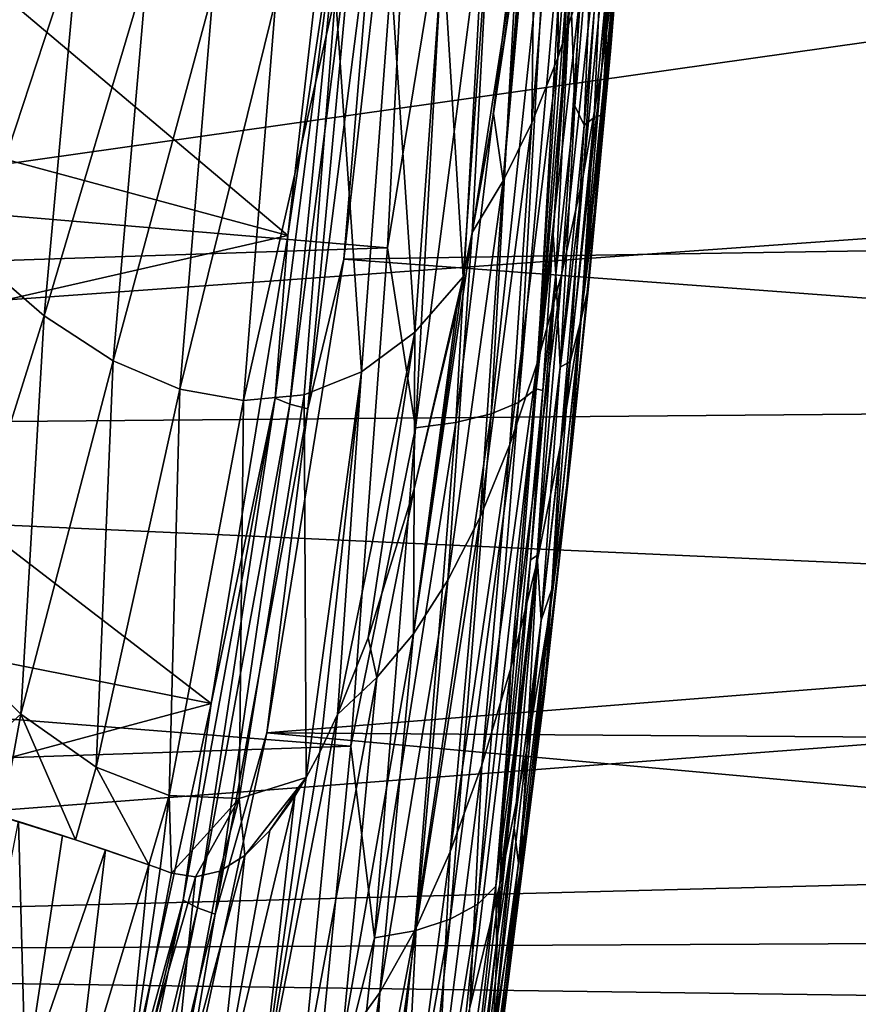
# Model space of a CAD drawing. Header units: metres. Extents: x -160 to 52, y -25 to 25.
# Tile 126 of 168: x 10.54 to 14.55, y -10.61 to -5.89. Entities that reach past the tile are written whole.
import ezdxf

# ---------------------------------------------------------------- set-up
doc = ezdxf.new("R2010")
doc.units = ezdxf.units.M
doc.layers.add('solid_509089_SW0001', color=7, linetype='CONTINUOUS')

msp = doc.modelspace()

# ---------------------------------------------------------------- linework, layer by layer
at = {"layer": 'solid_509089_SW0001'}
for points in [[(13.114517, -6.075249, 230.86377), (13.128392, -4.714648, 229.752594), (13.238027, -4.477911, 230.967117)], [(13.225465, -5.730025, 232.108063), (13.114517, -6.075249, 230.86377), (13.238027, -4.477911, 230.967117)], [(13.485181, -4.441827, 238.561005), (13.416206, -5.322952, 238.953445), (13.368326, -6.026115, 237.835876)], [(13.447711, -5.035224, 237.40303), (13.485181, -4.441827, 238.561005), (13.368326, -6.026115, 237.835876)], [(-8.911289, -5.186533, 249.863678), (12.29851, -6.984827, 244.92775), (12.425068, -4.501624, 245.572189)], [(12.425068, -4.501624, 245.572189), (12.29851, -6.984827, 244.92775), (12.575057, -5.293834, 245.340805)], [(13.464985, -4.513536, 235.790436), (13.393269, -5.60151, 236.228302), (13.322344, -6.137797, 235.037888)], [(13.464985, -4.513536, 235.790436), (13.322344, -6.137797, 235.037888), (13.401304, -4.946964, 234.572189)], [(12.082389, -4.634508, -23.980715), (11.820277, -6.926814, -23.418613), (9.599856, -5.053494, -18.656906)], [(12.081208, -5.19661, -23.944105), (11.820277, -6.926814, -23.418613), (12.082389, -4.634508, -23.980715)], [(12.989505, -6.387191, 229.612427), (13.006884, -4.934516, 228.553223), (13.128392, -4.714648, 229.752594)], [(13.114517, -6.075249, 230.86377), (12.989505, -6.387191, 229.612427), (13.128392, -4.714648, 229.752594)], [(26.56304, -6.809122, -23.638865), (12.088344, -7.040204, -23.571074), (12.35171, -4.720294, -24.142883)], [(12.239733, -5.231535, -24.030413), (12.35171, -4.720294, -24.142883), (12.088344, -7.040204, -23.571074)], [(26.524895, -5.47312, -23.983431), (26.56304, -6.809122, -23.638865), (12.35171, -4.720294, -24.142883)], [(12.851494, -6.664154, 228.354813), (12.98947, -5.07739, 228.472488), (13.006884, -4.934516, 228.553223)], [(12.989505, -6.387191, 229.612427), (12.851494, -6.664154, 228.354813), (13.006884, -4.934516, 228.553223)], [(13.401304, -4.946964, 234.572189), (13.322344, -6.137797, 235.037888), (13.235407, -6.64127, 233.832886)], [(13.401304, -4.946964, 234.572189), (13.235407, -6.64127, 233.832886), (13.321303, -5.35324, 233.344467)], [(13.195461, -6.304494, 242.954926), (13.246039, -5.018043, 243.709915), (13.17452, -5.724826, 244.11026)], [(13.286837, -5.229659, 242.761429), (13.246039, -5.018043, 243.709915), (13.195461, -6.304494, 242.954926)], [(13.447711, -5.035224, 237.40303), (13.368326, -6.026115, 237.835876), (13.303608, -6.697527, 236.694824)], [(13.393269, -5.60151, 236.228302), (13.447711, -5.035224, 237.40303), (13.303608, -6.697527, 236.694824)], [(11.820277, -6.926814, -23.418613), (9.459496, -6.288661, -18.355898), (9.599856, -5.053494, -18.656906)], [(12.70325, -6.911563, 227.114044), (12.98947, -5.07739, 228.472488), (12.805649, -6.341528, 227.608658)], [(12.78785, -5.335807, 226.688171), (12.98947, -5.07739, 228.472488), (12.70325, -6.911563, 227.114044)], [(12.805649, -6.341528, 227.608658), (12.98947, -5.07739, 228.472488), (12.952579, -5.363985, 228.300919)], [(12.851494, -6.664154, 228.354813), (12.952579, -5.363985, 228.300919), (12.98947, -5.07739, 228.472488)], [(-9.064226, -7.692087, 249.129684), (12.29851, -6.984827, 244.92775), (-8.911289, -5.186533, 249.863678)], [(13.151888, -5.170276, 244.70874), (13.067178, -5.213637, 244.907364), (12.925372, -7.726161, 244.144669)], [(13.010113, -7.661237, 243.951538), (13.151888, -5.170276, 244.70874), (12.925372, -7.726161, 244.144669)], [(13.166463, -5.599791, 244.387115), (13.151888, -5.170276, 244.70874), (13.010113, -7.661237, 243.951538)], [(12.081208, -5.19661, -23.944105), (11.760001, -7.705571, -23.255274), (11.820277, -6.926814, -23.418613)], [(11.830917, -7.734215, -23.308268), (11.760001, -7.705571, -23.255274), (12.081208, -5.19661, -23.944105)], [(12.153303, -5.21604, -23.999628), (11.830917, -7.734215, -23.308268), (12.081208, -5.19661, -23.944105)], [(11.916407, -7.757059, -23.337036), (11.830917, -7.734215, -23.308268), (12.153303, -5.21604, -23.999628)], [(12.239733, -5.231535, -24.030413), (11.916407, -7.757059, -23.337036), (12.153303, -5.21604, -23.999628)], [(12.239733, -5.231535, -24.030413), (12.088344, -7.040204, -23.571074), (11.916407, -7.757059, -23.337036)], [(13.067178, -5.213637, 244.907364), (12.936394, -5.250488, 245.087753), (12.794517, -7.781591, 244.320755)], [(12.925372, -7.726161, 244.144669), (13.067178, -5.213637, 244.907364), (12.794517, -7.781591, 244.320755)], [(13.239638, -6.397914, 241.865356), (13.286837, -5.229659, 242.761429), (13.195461, -6.304494, 242.954926)], [(13.331491, -5.362702, 241.664993), (13.286837, -5.229659, 242.761429), (13.239638, -6.397914, 241.865356)], [(10.315347, -7.018869, 212.681519), (10.480846, -5.2619, 212.546219), (10.81918, -5.484783, 214.295288)], [(12.767759, -5.277771, 245.235443), (12.575057, -5.293834, 245.340805), (12.432935, -7.847694, 244.570007)], [(12.625773, -7.822942, 244.465698), (12.767759, -5.277771, 245.235443), (12.432935, -7.847694, 244.570007)], [(12.936394, -5.250488, 245.087753), (12.767759, -5.277771, 245.235443), (12.625773, -7.822942, 244.465698)], [(12.794517, -7.781591, 244.320755), (12.936394, -5.250488, 245.087753), (12.625773, -7.822942, 244.465698)], [(19.132923, -5.354713, 24.010143), (1.200001, -5.317557, 24.0184), (1.200001, -7.897433, 23.297865)], [(12.29851, -6.984827, 244.92775), (12.432935, -7.847694, 244.570007), (12.575057, -5.293834, 245.340805)], [(13.32613, -6.347553, 239.224289), (13.368326, -6.026115, 237.835876), (13.416206, -5.322952, 238.953445)], [(13.37272, -5.489883, 240.297043), (13.32613, -6.347553, 239.224289), (13.416206, -5.322952, 238.953445)], [(19.825371, -6.567801, 23.707043), (19.132923, -5.354713, 24.010143), (1.200001, -7.897433, 23.297865)], [(12.78785, -5.335807, 226.688171), (12.661357, -7.124455, 226.90834), (12.562895, -5.542234, 224.915176)], [(12.78785, -5.335807, 226.688171), (12.70325, -6.911563, 227.114044), (12.661357, -7.124455, 226.90834)], [(12.851494, -6.664154, 228.354813), (12.805649, -6.341528, 227.608658), (12.952579, -5.363985, 228.300919)], [(13.321303, -5.35324, 233.344467), (13.235407, -6.64127, 233.832886), (13.132932, -7.109112, 232.61441)], [(13.321303, -5.35324, 233.344467), (13.132932, -7.109112, 232.61441), (13.225465, -5.730025, 232.108063)], [(13.287825, -6.361536, 240.68782), (13.331491, -5.362702, 241.664993), (13.239638, -6.397914, 241.865356)], [(13.287825, -6.361536, 240.68782), (13.37272, -5.489883, 240.297043), (13.331491, -5.362702, 241.664993)], [(10.654176, -7.31127, 214.434479), (10.315347, -7.018869, 212.681519), (10.81918, -5.484783, 214.295288)], [(10.654176, -7.31127, 214.434479), (10.81918, -5.484783, 214.295288), (11.14708, -5.648908, 216.053497)], [(13.287825, -6.361536, 240.68782), (13.32613, -6.347553, 239.224289), (13.37272, -5.489883, 240.297043)], [(12.428638, -7.389786, 225.116089), (12.315974, -5.688329, 223.139862), (12.562895, -5.542234, 224.915176)], [(12.428638, -7.389786, 225.116089), (12.562895, -5.542234, 224.915176), (12.661357, -7.124455, 226.90834)], [(13.132641, -6.23462, 244.208572), (13.166463, -5.599791, 244.387115), (13.010113, -7.661237, 243.951538)], [(13.17452, -5.724826, 244.11026), (13.166463, -5.599791, 244.387115), (13.132641, -6.23462, 244.208572)], [(13.393269, -5.60151, 236.228302), (13.303608, -6.697527, 236.694824), (13.22268, -7.333839, 235.531662)], [(13.322344, -6.137797, 235.037888), (13.393269, -5.60151, 236.228302), (13.22268, -7.333839, 235.531662)], [(10.984042, -7.526684, 216.200317), (10.654176, -7.31127, 214.434479), (11.14708, -5.648908, 216.053497)], [(10.984042, -7.526684, 216.200317), (11.14708, -5.648908, 216.053497), (11.462632, -5.75244, 217.818985)], [(12.173742, -7.58047, 223.33165), (12.049006, -5.77234, 221.36409), (12.315974, -5.688329, 223.139862)], [(12.428638, -7.389786, 225.116089), (12.173742, -7.58047, 223.33165), (12.315974, -5.688329, 223.139862)], [(11.302944, -7.662748, 217.975983), (10.984042, -7.526684, 216.200317), (11.462632, -5.75244, 217.818985)], [(11.302944, -7.662748, 217.975983), (11.462632, -5.75244, 217.818985), (11.763916, -5.793743, 219.589813)], [(13.225465, -5.730025, 232.108063), (13.132932, -7.109112, 232.61441), (13.015656, -7.53878, 231.383591)], [(13.225465, -5.730025, 232.108063), (13.015656, -7.53878, 231.383591), (13.114517, -6.075249, 230.86377)], [(13.17452, -5.724826, 244.11026), (13.132641, -6.23462, 244.208572), (13.091748, -6.922973, 243.991653)], [(13.17452, -5.724826, 244.11026), (13.091748, -6.922973, 243.991653), (13.104283, -7.111024, 243.44487)], [(13.195461, -6.304494, 242.954926), (13.17452, -5.724826, 244.11026), (13.104283, -7.111024, 243.44487)], [(11.608873, -7.717344, 219.758499), (11.302944, -7.662748, 217.975983), (11.763916, -5.793743, 219.589813)], [(11.608873, -7.717344, 219.758499), (11.763916, -5.793743, 219.589813), (12.049006, -5.77234, 221.36409)], [(11.899815, -7.689876, 221.544754), (11.608873, -7.717344, 219.758499), (12.049006, -5.77234, 221.36409)], [(12.173742, -7.58047, 223.33165), (11.899815, -7.689876, 221.544754), (12.049006, -5.77234, 221.36409)], [(13.26148, -7.170852, 238.117599), (13.303608, -6.697527, 236.694824), (13.368326, -6.026115, 237.835876)], [(13.32613, -6.347553, 239.224289), (13.26148, -7.170852, 238.117599), (13.368326, -6.026115, 237.835876)], [(13.114517, -6.075249, 230.86377), (13.015656, -7.53878, 231.383591), (12.884777, -7.928191, 230.141586)], [(13.114517, -6.075249, 230.86377), (12.884777, -7.928191, 230.141586), (12.989505, -6.387191, 229.612427)], [(13.322344, -6.137797, 235.037888), (13.22268, -7.333839, 235.531662), (13.126173, -7.931782, 234.347824)], [(13.235407, -6.64127, 233.832886), (13.322344, -6.137797, 235.037888), (13.126173, -7.931782, 234.347824)], [(13.091748, -6.922973, 243.991653), (13.132641, -6.23462, 244.208572), (13.010113, -7.661237, 243.951538)], [(11.820277, -6.926814, -23.418613), (9.288548, -7.505378, -17.989304), (9.459496, -6.288661, -18.355898)], [(13.124846, -7.557076, 242.126678), (13.195461, -6.304494, 242.954926), (13.104283, -7.111024, 243.44487)], [(13.239638, -6.397914, 241.865356), (13.195461, -6.304494, 242.954926), (13.124846, -7.557076, 242.126678)], [(12.851494, -6.664154, 228.354813), (12.70325, -6.911563, 227.114044), (12.805649, -6.341528, 227.608658)], [(13.287825, -6.361536, 240.68782), (13.239638, -6.397914, 241.865356), (13.172321, -7.530561, 240.90863)], [(13.225623, -7.326603, 239.665771), (13.287825, -6.361536, 240.68782), (13.172321, -7.530561, 240.90863)], [(13.225623, -7.326603, 239.665771), (13.26148, -7.170852, 238.117599), (13.32613, -6.347553, 239.224289)], [(13.225623, -7.326603, 239.665771), (13.32613, -6.347553, 239.224289), (13.287825, -6.361536, 240.68782)], [(12.989505, -6.387191, 229.612427), (12.884777, -7.928191, 230.141586), (12.741532, -8.275307, 228.889557)], [(12.989505, -6.387191, 229.612427), (12.741532, -8.275307, 228.889557), (12.851494, -6.664154, 228.354813)], [(13.172321, -7.530561, 240.90863), (13.239638, -6.397914, 241.865356), (13.124846, -7.557076, 242.126678)], [(20.694221, -7.72908, 23.354256), (19.825371, -6.567801, 23.707043), (1.200001, -7.897433, 23.297865)], [(13.235407, -6.64127, 233.832886), (13.126173, -7.931782, 234.347824), (13.014718, -8.48809, 233.144714)], [(13.132932, -7.109112, 232.61441), (13.235407, -6.64127, 233.832886), (13.014718, -8.48809, 233.144714)], [(12.851494, -6.664154, 228.354813), (12.741532, -8.275307, 228.889557), (12.587134, -8.578106, 227.628693)], [(12.851494, -6.664154, 228.354813), (12.587134, -8.578106, 227.628693), (12.70325, -6.911563, 227.114044)], [(13.179438, -7.955286, 236.97847), (13.22268, -7.333839, 235.531662), (13.303608, -6.697527, 236.694824)], [(13.26148, -7.170852, 238.117599), (13.179438, -7.955286, 236.97847), (13.303608, -6.697527, 236.694824)], [(26.56304, -6.809122, -23.638865), (26.609774, -8.123824, -23.219894), (12.088344, -7.040204, -23.571074)], [(11.820277, -6.926814, -23.418613), (11.452886, -9.16827, -22.630739), (9.288548, -7.505378, -17.989304)], [(11.760001, -7.705571, -23.255274), (11.452886, -9.16827, -22.630739), (11.820277, -6.926814, -23.418613)], [(12.70325, -6.911563, 227.114044), (12.587134, -8.578106, 227.628693), (12.422157, -8.835021, 226.360443)], [(12.661357, -7.124455, 226.90834), (12.70325, -6.911563, 227.114044), (12.422157, -8.835021, 226.360443)], [(13.042269, -7.669604, 243.728012), (13.091748, -6.922973, 243.991653), (13.010113, -7.661237, 243.951538)], [(13.104283, -7.111024, 243.44487), (13.091748, -6.922973, 243.991653), (13.042269, -7.669604, 243.728012)], [(-9.064226, -7.692087, 249.129684), (12.122733, -9.373464, 244.010498), (12.29851, -6.984827, 244.92775)], [(10.654176, -7.31127, 214.434479), (10.170249, -8.851454, 213.195068), (10.315347, -7.018869, 212.681519)], [(12.29851, -6.984827, 244.92775), (12.122733, -9.373464, 244.010498), (12.432935, -7.847694, 244.570007)], [(26.609774, -8.123824, -23.219894), (11.719597, -9.309138, -22.770594), (12.088344, -7.040204, -23.571074)], [(11.916407, -7.757059, -23.337036), (12.088344, -7.040204, -23.571074), (11.719597, -9.309138, -22.770594)], [(13.132932, -7.109112, 232.61441), (13.014718, -8.48809, 233.144714), (12.889033, -8.999778, 231.923859)], [(13.015656, -7.53878, 231.383591), (13.132932, -7.109112, 232.61441), (12.889033, -8.999778, 231.923859)], [(13.104283, -7.111024, 243.44487), (13.042269, -7.669604, 243.728012), (12.982306, -8.47973, 243.407211)], [(13.104283, -7.111024, 243.44487), (12.982306, -8.47973, 243.407211), (13.014219, -8.459773, 242.693436)], [(13.124846, -7.557076, 242.126678), (13.104283, -7.111024, 243.44487), (13.014219, -8.459773, 242.693436)], [(12.628752, -7.282952, 226.74707), (12.661357, -7.124455, 226.90834), (12.422157, -8.835021, 226.360443)], [(12.42584, -8.140494, 225.722549), (12.661357, -7.124455, 226.90834), (12.628752, -7.282952, 226.74707)], [(12.428638, -7.389786, 225.116089), (12.661357, -7.124455, 226.90834), (12.42584, -8.140494, 225.722549)], [(13.145506, -8.252617, 238.600449), (13.179438, -7.955286, 236.97847), (13.26148, -7.170852, 238.117599)], [(13.145506, -8.252617, 238.600449), (13.26148, -7.170852, 238.117599), (13.225623, -7.326603, 239.665771)], [(10.654176, -7.31127, 214.434479), (10.541555, -9.219895, 215.131927), (10.170249, -8.851454, 213.195068)], [(10.984042, -7.526684, 216.200317), (10.541555, -9.219895, 215.131927), (10.654176, -7.31127, 214.434479)], [(12.42584, -8.140494, 225.722549), (12.628752, -7.282952, 226.74707), (12.422157, -8.835021, 226.360443)], [(13.080743, -8.696834, 235.808823), (13.126173, -7.931782, 234.347824), (13.22268, -7.333839, 235.531662)], [(13.179438, -7.955286, 236.97847), (13.080743, -8.696834, 235.808823), (13.22268, -7.333839, 235.531662)], [(13.225623, -7.326603, 239.665771), (13.172321, -7.530561, 240.90863), (13.085559, -8.621223, 239.893356)], [(13.145506, -8.252617, 238.600449), (13.225623, -7.326603, 239.665771), (13.085559, -8.621223, 239.893356)], [(12.428638, -7.389786, 225.116089), (12.205742, -8.853603, 224.58461), (12.059255, -9.222102, 223.816299)], [(12.428638, -7.389786, 225.116089), (12.059255, -9.222102, 223.816299), (12.173742, -7.58047, 223.33165)], [(12.428638, -7.389786, 225.116089), (12.42584, -8.140494, 225.722549), (12.205742, -8.853603, 224.58461)], [(11.452886, -9.16827, -22.630739), (9.087468, -8.699307, -17.558084), (9.288548, -7.505378, -17.989304)], [(10.984042, -7.526684, 216.200317), (10.903477, -9.473738, 217.088135), (10.541555, -9.219895, 215.131927)], [(11.302944, -7.662748, 217.975983), (10.903477, -9.473738, 217.088135), (10.984042, -7.526684, 216.200317)], [(13.015656, -7.53878, 231.383591), (12.889033, -8.999778, 231.923859), (12.750012, -9.464421, 230.686996)], [(12.884777, -7.928191, 230.141586), (13.015656, -7.53878, 231.383591), (12.750012, -9.464421, 230.686996)], [(13.172321, -7.530561, 240.90863), (13.124846, -7.557076, 242.126678), (13.034839, -8.769126, 241.227554)], [(13.085559, -8.621223, 239.893356), (13.172321, -7.530561, 240.90863), (13.034839, -8.769126, 241.227554)], [(12.173742, -7.58047, 223.33165), (11.908466, -9.52272, 223.0159), (11.899815, -7.689876, 221.544754)], [(12.173742, -7.58047, 223.33165), (11.973372, -9.402591, 223.361588), (11.908466, -9.52272, 223.0159)], [(12.173742, -7.58047, 223.33165), (12.059255, -9.222102, 223.816299), (11.973372, -9.402591, 223.361588)], [(13.034839, -8.769126, 241.227554), (13.124846, -7.557076, 242.126678), (13.014219, -8.459773, 242.693436)], [(11.302944, -7.662748, 217.975983), (11.253219, -9.609292, 219.057938), (10.903477, -9.473738, 217.088135)], [(11.608873, -7.717344, 219.758499), (11.253219, -9.609292, 219.057938), (11.302944, -7.662748, 217.975983)], [(13.010113, -7.661237, 243.951538), (12.925372, -7.726161, 244.144669), (12.730844, -10.129534, 243.096054)], [(12.816755, -10.043834, 242.911026), (13.010113, -7.661237, 243.951538), (12.730844, -10.129534, 243.096054)], [(13.042269, -7.669604, 243.728012), (13.010113, -7.661237, 243.951538), (12.816755, -10.043834, 242.911026)], [(12.982306, -8.47973, 243.407211), (13.042269, -7.669604, 243.728012), (12.816755, -10.043834, 242.911026)], [(-9.275437, -10.093714, 248.116028), (12.122733, -9.373464, 244.010498), (-9.064226, -7.692087, 249.129684)], [(21.743584, -8.820248, 22.964388), (20.694221, -7.72908, 23.354256), (1.200001, -7.897433, 23.297865)], [(11.608873, -7.717344, 219.758499), (11.587973, -9.624125, 221.035477), (11.253219, -9.609292, 219.057938)], [(11.760001, -7.705571, -23.255274), (11.319366, -10.111139, -22.310331), (11.452886, -9.16827, -22.630739)], [(11.388698, -10.148442, -22.359924), (11.319366, -10.111139, -22.310331), (11.760001, -7.705571, -23.255274)], [(11.830917, -7.734215, -23.308268), (11.388698, -10.148442, -22.359924), (11.760001, -7.705571, -23.255274)], [(11.472923, -10.17819, -22.385983), (11.388698, -10.148442, -22.359924), (11.830917, -7.734215, -23.308268)], [(11.916407, -7.757059, -23.337036), (11.472923, -10.17819, -22.385983), (11.830917, -7.734215, -23.308268)], [(11.899815, -7.689876, 221.544754), (11.908466, -9.52272, 223.0159), (11.587973, -9.624125, 221.035477)], [(11.899815, -7.689876, 221.544754), (11.587973, -9.624125, 221.035477), (11.608873, -7.717344, 219.758499)], [(12.925372, -7.726161, 244.144669), (12.794517, -7.781591, 244.320755), (12.598861, -10.202868, 243.265411)], [(12.730844, -10.129534, 243.096054), (12.925372, -7.726161, 244.144669), (12.598861, -10.202868, 243.265411)], [(11.916407, -7.757059, -23.337036), (11.719597, -9.309138, -22.770594), (11.472923, -10.17819, -22.385983)], [(12.794517, -7.781591, 244.320755), (12.625773, -7.822942, 244.465698), (12.429123, -10.257776, 243.405563)], [(12.598861, -10.202868, 243.265411), (12.794517, -7.781591, 244.320755), (12.429123, -10.257776, 243.405563)], [(12.625773, -7.822942, 244.465698), (12.432935, -7.847694, 244.570007), (12.235489, -10.290904, 243.507324)], [(12.429123, -10.257776, 243.405563), (12.625773, -7.822942, 244.465698), (12.235489, -10.290904, 243.507324)], [(12.122733, -9.373464, 244.010498), (12.235489, -10.290904, 243.507324), (12.432935, -7.847694, 244.570007)], [(21.743584, -8.820248, 22.964388), (1.200001, -7.897433, 23.297865), (1.200001, -10.383676, 22.301104)], [(12.884777, -7.928191, 230.141586), (12.750012, -9.464421, 230.686996), (12.598567, -9.879658, 229.435837)], [(12.741532, -8.275307, 228.889557), (12.884777, -7.928191, 230.141586), (12.598567, -9.879658, 229.435837)], [(12.966142, -9.391522, 234.610611), (13.014718, -8.48809, 233.144714), (13.126173, -7.931782, 234.347824)], [(13.080743, -8.696834, 235.808823), (12.966142, -9.391522, 234.610611), (13.126173, -7.931782, 234.347824)], [(13.048161, -9.134636, 237.493774), (13.080743, -8.696834, 235.808823), (13.179438, -7.955286, 236.97847)], [(13.048161, -9.134636, 237.493774), (13.179438, -7.955286, 236.97847), (13.145506, -8.252617, 238.600449)], [(26.609774, -8.123824, -23.219894), (26.66515, -9.413172, -22.727785), (11.719597, -9.309138, -22.770594)], [(12.205742, -8.853603, 224.58461), (12.42584, -8.140494, 225.722549), (12.246522, -9.044952, 225.086533)], [(12.42584, -8.140494, 225.722549), (12.422157, -8.835021, 226.360443), (12.246522, -9.044952, 225.086533)], [(13.145506, -8.252617, 238.600449), (13.085559, -8.621223, 239.893356), (12.980042, -9.663606, 238.821716)], [(13.048161, -9.134636, 237.493774), (13.145506, -8.252617, 238.600449), (12.980042, -9.663606, 238.821716)], [(12.741532, -8.275307, 228.889557), (12.598567, -9.879658, 229.435837), (12.435604, -10.243139, 228.17215)], [(12.587134, -8.578106, 227.628693), (12.741532, -8.275307, 228.889557), (12.435604, -10.243139, 228.17215)], [(12.909454, -9.359047, 243.015976), (12.982306, -8.47973, 243.407211), (12.816755, -10.043834, 242.911026)], [(13.014219, -8.459773, 242.693436), (12.909454, -9.359047, 243.015976), (12.820696, -10.312822, 242.537735)], [(13.014219, -8.459773, 242.693436), (12.820696, -10.312822, 242.537735), (12.904965, -9.764005, 241.85878)], [(12.836385, -10.0354, 233.385818), (12.889033, -8.999778, 231.923859), (13.014718, -8.48809, 233.144714)], [(12.966142, -9.391522, 234.610611), (12.836385, -10.0354, 233.385818), (13.014718, -8.48809, 233.144714)], [(13.034839, -8.769126, 241.227554), (13.014219, -8.459773, 242.693436), (12.904965, -9.764005, 241.85878)], [(13.014219, -8.459773, 242.693436), (12.982306, -8.47973, 243.407211), (12.909454, -9.359047, 243.015976)], [(12.587134, -8.578106, 227.628693), (12.435604, -10.243139, 228.17215), (12.261867, -10.552962, 226.897827)], [(12.422157, -8.835021, 226.360443), (12.587134, -8.578106, 227.628693), (12.261867, -10.552962, 226.897827)], [(13.085559, -8.621223, 239.893356), (13.034839, -8.769126, 241.227554), (12.926086, -9.933985, 240.259995)], [(12.980042, -9.663606, 238.821716), (13.085559, -8.621223, 239.893356), (12.926086, -9.933985, 240.259995)], [(11.452886, -9.16827, -22.630739), (8.856777, -9.866577, -17.063366), (9.087468, -8.699307, -17.558084)], [(12.934362, -9.968208, 236.34816), (12.966142, -9.391522, 234.610611), (13.080743, -8.696834, 235.808823)], [(12.934362, -9.968208, 236.34816), (13.080743, -8.696834, 235.808823), (13.048161, -9.134636, 237.493774)], [(12.926086, -9.933985, 240.259995), (13.034839, -8.769126, 241.227554), (12.904965, -9.764005, 241.85878)], [(22.973623, -9.81916, 22.555353), (21.743584, -8.820248, 22.964388), (1.200001, -10.383676, 22.301104)], [(10.170249, -8.851454, 213.195068), (10.541555, -9.219895, 215.131927), (10.110023, -9.611962, 213.472153)], [(12.205742, -8.853603, 224.58461), (12.246522, -9.044952, 225.086533), (12.059255, -9.222102, 223.816299)], [(12.422157, -8.835021, 226.360443), (12.261867, -10.552962, 226.897827), (12.077876, -10.807826, 225.614975)], [(12.246522, -9.044952, 225.086533), (12.422157, -8.835021, 226.360443), (12.077876, -10.807826, 225.614975)], [(12.692289, -10.625033, 232.136658), (12.750012, -9.464421, 230.686996), (12.889033, -8.999778, 231.923859)], [(12.836385, -10.0354, 233.385818), (12.692289, -10.625033, 232.136658), (12.889033, -8.999778, 231.923859)], [(12.246522, -9.044952, 225.086533), (12.077876, -10.807826, 225.614975), (11.884137, -11.006472, 224.325714)], [(12.059255, -9.222102, 223.816299), (12.246522, -9.044952, 225.086533), (11.884137, -11.006472, 224.325714)], [(13.048161, -9.134636, 237.493774), (12.980042, -9.663606, 238.821716), (12.856596, -10.652065, 237.69664)], [(12.934362, -9.968208, 236.34816), (13.048161, -9.134636, 237.493774), (12.856596, -10.652065, 237.69664)], [(11.452886, -9.16827, -22.630739), (10.980576, -11.341243, -21.617867), (8.856777, -9.866577, -17.063366)], [(11.319366, -10.111139, -22.310331), (10.980576, -11.341243, -21.617867), (11.452886, -9.16827, -22.630739)], [(10.541555, -9.219895, 215.131927), (10.452201, -9.711836, 215.070847), (10.110023, -9.611962, 213.472153)], [(10.541555, -9.219895, 215.131927), (10.803768, -9.822347, 216.845459), (10.452201, -9.711836, 215.070847)], [(10.541555, -9.219895, 215.131927), (10.903477, -9.473738, 217.088135), (10.803768, -9.822347, 216.845459)], [(12.059255, -9.222102, 223.816299), (11.884137, -11.006472, 224.325714), (11.681174, -11.147669, 223.032166)], [(11.973372, -9.402591, 223.361588), (12.059255, -9.222102, 223.816299), (11.681174, -11.147669, 223.032166)], [(26.729221, -10.673163, -22.164015), (11.245987, -11.507751, -21.742393), (11.719597, -9.309138, -22.770594)], [(11.472923, -10.17819, -22.385983), (11.719597, -9.309138, -22.770594), (11.245987, -11.507751, -21.742393)], [(26.66515, -9.413172, -22.727785), (26.729221, -10.673163, -22.164015), (11.719597, -9.309138, -22.770594)], [(-9.275437, -10.093714, 248.116028), (11.899337, -11.6415, 242.830963), (12.122733, -9.373464, 244.010498)], [(12.122733, -9.373464, 244.010498), (11.899337, -11.6415, 242.830963), (12.235489, -10.290904, 243.507324)], [(12.820696, -10.312822, 242.537735), (12.909454, -9.359047, 243.015976), (12.816755, -10.043834, 242.911026)], [(11.908466, -9.52272, 223.0159), (11.973372, -9.402591, 223.361588), (11.681174, -11.147669, 223.032166)], [(12.804893, -10.748919, 235.166077), (12.836385, -10.0354, 233.385818), (12.966142, -9.391522, 234.610611)], [(12.804893, -10.748919, 235.166077), (12.966142, -9.391522, 234.610611), (12.934362, -9.968208, 236.34816)], [(10.903477, -9.473738, 217.088135), (11.154376, -9.941914, 218.771683), (10.803768, -9.822347, 216.845459)], [(10.903477, -9.473738, 217.088135), (11.253219, -9.609292, 219.057938), (11.154376, -9.941914, 218.771683)], [(12.534747, -11.15753, 230.86557), (12.598567, -9.879658, 229.435837), (12.750012, -9.464421, 230.686996)], [(12.692289, -10.625033, 232.136658), (12.534747, -11.15753, 230.86557), (12.750012, -9.464421, 230.686996)], [(11.587973, -9.624125, 221.035477), (11.908466, -9.52272, 223.0159), (11.614335, -9.897635, 221.416611)], [(11.614335, -9.897635, 221.416611), (11.908466, -9.52272, 223.0159), (11.734236, -9.777723, 222.075821)], [(11.854203, -9.612455, 222.725067), (11.908466, -9.52272, 223.0159), (11.681174, -11.147669, 223.032166)], [(11.734236, -9.777723, 222.075821), (11.908466, -9.52272, 223.0159), (11.854203, -9.612455, 222.725067)], [(11.253219, -9.609292, 219.057938), (11.209368, -9.961668, 219.090546), (11.154376, -9.941914, 218.771683)], [(11.253219, -9.609292, 219.057938), (11.263471, -9.981393, 219.409088), (11.209368, -9.961668, 219.090546)], [(11.253219, -9.609292, 219.057938), (11.587973, -9.624125, 221.035477), (11.263471, -9.981393, 219.409088)], [(11.854203, -9.612455, 222.725067), (11.681174, -11.147669, 223.032166), (11.469858, -11.230783, 221.736374)], [(11.734236, -9.777723, 222.075821), (11.854203, -9.612455, 222.725067), (11.469858, -11.230783, 221.736374)], [(11.587973, -9.624125, 221.035477), (11.378355, -9.999692, 220.081589), (11.263471, -9.981393, 219.409088)], [(11.587973, -9.624125, 221.035477), (11.495491, -9.971758, 220.751266), (11.378355, -9.999692, 220.081589)], [(11.587973, -9.624125, 221.035477), (11.614335, -9.897635, 221.416611), (11.495491, -9.971758, 220.751266)], [(12.980042, -9.663606, 238.821716), (12.926086, -9.933985, 240.259995), (12.799293, -11.045234, 239.22673)], [(12.856596, -10.652065, 237.69664), (12.980042, -9.663606, 238.821716), (12.799293, -11.045234, 239.22673)], [(10.452201, -9.711836, 215.070847), (10.803768, -9.822347, 216.845459), (10.531579, -9.734657, 215.435898)], [(10.564312, -10.981727, 216.571213), (10.327288, -10.776182, 215.294754), (10.531579, -9.734657, 215.435898)], [(10.564312, -10.981727, 216.571213), (10.531579, -9.734657, 215.435898), (10.741053, -9.801126, 216.503693)], [(10.803768, -9.822347, 216.845459), (10.741053, -9.801126, 216.503693), (10.531579, -9.734657, 215.435898)], [(12.904965, -9.764005, 241.85878), (12.820696, -10.312822, 242.537735), (12.711993, -11.347414, 241.950562)], [(12.904965, -9.764005, 241.85878), (12.711993, -11.347414, 241.950562), (12.777157, -11.016653, 240.943665)], [(12.926086, -9.933985, 240.259995), (12.904965, -9.764005, 241.85878), (12.777157, -11.016653, 240.943665)], [(10.564312, -10.981727, 216.571213), (10.741053, -9.801126, 216.503693), (10.948256, -9.870122, 217.614197)], [(10.803768, -9.822347, 216.845459), (10.948256, -9.870122, 217.614197), (10.741053, -9.801126, 216.503693)], [(11.614335, -9.897635, 221.416611), (11.734236, -9.777723, 222.075821), (11.469858, -11.230783, 221.736374)], [(23.653746, -10.276193, 22.350832), (22.973623, -9.81916, 22.555353), (1.200001, -10.383676, 22.301104)], [(10.803768, -9.822347, 216.845459), (11.154376, -9.941914, 218.771683), (10.948256, -9.870122, 217.614197)], [(10.980576, -11.341243, -21.617867), (8.597022, -11.003693, -16.506321), (8.856777, -9.866577, -17.063366)], [(10.797668, -11.130849, 217.855728), (10.564312, -10.981727, 216.571213), (10.948256, -9.870122, 217.614197)], [(10.797668, -11.130849, 217.855728), (10.948256, -9.870122, 217.614197), (11.154376, -9.941914, 218.771683)], [(11.614335, -9.897635, 221.416611), (11.469858, -11.230783, 221.736374), (11.251375, -11.255722, 220.440369)], [(11.495491, -9.971758, 220.751266), (11.614335, -9.897635, 221.416611), (11.251375, -11.255722, 220.440369)], [(12.36465, -11.630023, 229.575073), (12.435604, -10.243139, 228.17215), (12.598567, -9.879658, 229.435837)], [(12.534747, -11.15753, 230.86557), (12.36465, -11.630023, 229.575073), (12.598567, -9.879658, 229.435837)], [(11.026926, -11.222413, 219.146149), (10.797668, -11.130849, 217.855728), (11.154376, -9.941914, 218.771683)], [(11.026926, -11.222413, 219.146149), (11.154376, -9.941914, 218.771683), (11.209368, -9.961668, 219.090546)], [(12.799293, -11.045234, 239.22673), (12.926086, -9.933985, 240.259995), (12.777157, -11.016653, 240.943665)], [(11.026926, -11.222413, 219.146149), (11.209368, -9.961668, 219.090546), (11.263471, -9.981393, 219.409088)], [(11.378355, -9.999692, 220.081589), (11.026926, -11.222413, 219.146149), (11.263471, -9.981393, 219.409088)], [(11.378355, -9.999692, 220.081589), (11.251375, -11.255722, 220.440369), (11.026926, -11.222413, 219.146149)], [(11.378355, -9.999692, 220.081589), (11.495491, -9.971758, 220.751266), (11.251375, -11.255722, 220.440369)], [(12.934362, -9.968208, 236.34816), (12.856596, -10.652065, 237.69664), (12.716118, -11.581285, 236.521393)], [(12.804893, -10.748919, 235.166077), (12.934362, -9.968208, 236.34816), (12.716118, -11.581285, 236.521393)], [(12.816755, -10.043834, 242.911026), (12.730844, -10.129534, 243.096054), (12.486287, -12.390125, 241.775513)], [(12.574322, -12.284773, 241.600998), (12.816755, -10.043834, 242.911026), (12.486287, -12.390125, 241.775513)], [(12.820696, -10.312822, 242.537735), (12.816755, -10.043834, 242.911026), (12.574322, -12.284773, 241.600998)], [(12.660542, -11.472386, 233.949966), (12.692289, -10.625033, 232.136658), (12.836385, -10.0354, 233.385818)], [(12.660542, -11.472386, 233.949966), (12.836385, -10.0354, 233.385818), (12.804893, -10.748919, 235.166077)], [(-9.542068, -12.358964, 246.836395), (11.899337, -11.6415, 242.830963), (-9.275437, -10.093714, 248.116028)], [(11.319366, -10.111139, -22.310331), (10.767636, -12.384705, -21.127142), (10.980576, -11.341243, -21.617867)], [(10.835032, -12.429991, -21.172583), (10.767636, -12.384705, -21.127142), (11.319366, -10.111139, -22.310331)], [(11.388698, -10.148442, -22.359924), (10.835032, -12.429991, -21.172583), (11.319366, -10.111139, -22.310331)], [(12.730844, -10.129534, 243.096054), (12.598861, -10.202868, 243.265411), (12.352294, -12.480357, 241.935944)], [(12.486287, -12.390125, 241.775513), (12.730844, -10.129534, 243.096054), (12.352294, -12.480357, 241.935944)], [(10.917713, -12.466105, -21.19533), (10.835032, -12.429991, -21.172583), (11.388698, -10.148442, -22.359924)], [(11.472923, -10.17819, -22.385983), (10.917713, -12.466105, -21.19533), (11.388698, -10.148442, -22.359924)], [(11.472923, -10.17819, -22.385983), (11.245987, -11.507751, -21.742393), (10.917713, -12.466105, -21.19533)], [(12.598861, -10.202868, 243.265411), (12.429123, -10.257776, 243.405563), (12.180817, -12.548015, 242.069534)], [(12.352294, -12.480357, 241.935944), (12.598861, -10.202868, 243.265411), (12.180817, -12.548015, 242.069534)], [(24.372585, -10.699987, 22.151075), (23.653746, -10.276193, 22.350832), (1.200001, -10.383676, 22.301104)], [(12.429123, -10.257776, 243.405563), (12.235489, -10.290904, 243.507324), (11.985831, -12.588961, 242.16745)], [(12.180817, -12.548015, 242.069534), (12.429123, -10.257776, 243.405563), (11.985831, -12.588961, 242.16745)], [(12.182889, -12.039715, 228.267654), (12.261867, -10.552962, 226.897827), (12.435604, -10.243139, 228.17215)], [(12.36465, -11.630023, 229.575073), (12.182889, -12.039715, 228.267654), (12.435604, -10.243139, 228.17215)], [(11.899337, -11.6415, 242.830963), (11.985831, -12.588961, 242.16745), (12.235489, -10.290904, 243.507324)], [(12.711993, -11.347414, 241.950562), (12.820696, -10.312822, 242.537735), (12.574322, -12.284773, 241.600998)], [(24.372585, -10.699987, 22.151075), (1.200001, -10.383676, 22.301104), (1.200001, -12.746806, 21.039934)], [(11.990316, -12.384582, 226.946045), (12.077876, -10.807826, 225.614975), (12.261867, -10.552962, 226.897827)], [(12.182889, -12.039715, 228.267654), (11.990316, -12.384582, 226.946045), (12.261867, -10.552962, 226.897827)]]:
    msp.add_3dface(points, dxfattribs=at)

doc.saveas('drawing.dxf')
